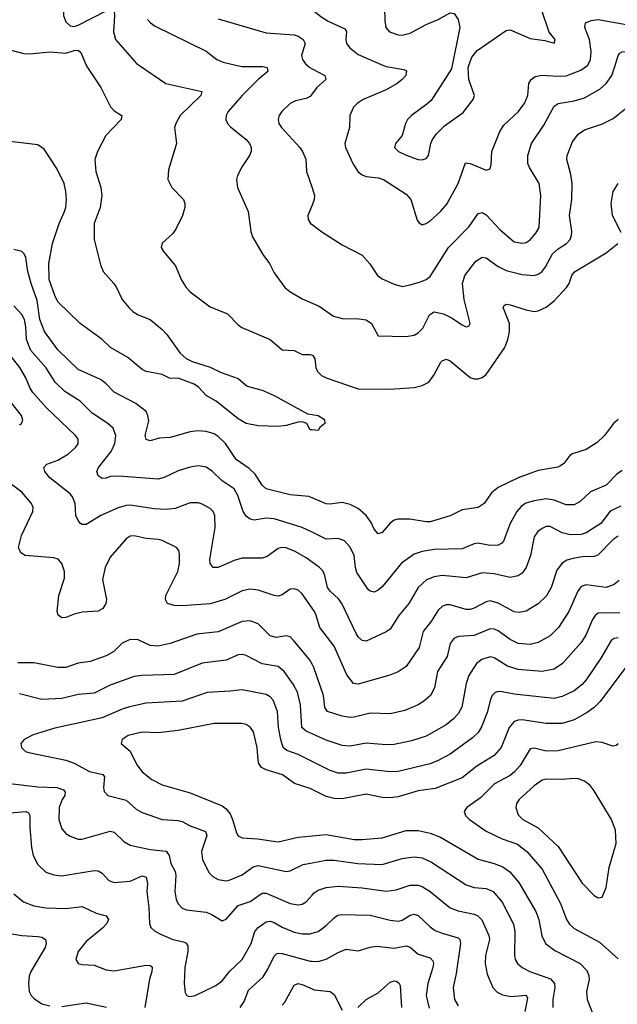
# Model space of a CAD drawing. Header units: inches. Extents: x 501419 to 657765, y 482282 to 547532.
# Tile 78 of 225: x 558539 to 561526, y 525306 to 530229. Entities that reach past the tile are written whole.
import ezdxf

# ---------------------------------------------------------------- set-up
doc = ezdxf.new("R2010")
doc.units = ezdxf.units.IN
doc.header["$MEASUREMENT"] = 0
for name, color, linetype in [('A5552', 7, 'Continuous'), ('A5553', 7, 'Continuous'), ('A5562', 7, 'Continuous'), ('A5563', 7, 'Continuous')]:
    doc.layers.add(name, color=color, linetype=linetype)

msp = doc.modelspace()

# ---------------------------------------------------------------- linework, layer by layer
at = {"layer": 'A5552', "color": 6}
for points, elevation in [([(558870.7, 530000), (558944.3, 529890), (558992.5, 529792.5), (559010, 529773.3), (559049.1, 529750), (559045.3, 529730), (558968.8, 529650), (558927.8, 529570), (558913.4, 529530), (558918.6, 529470), (558944.5, 529390), (558949, 529350), (558941.1, 529290), (558911.6, 529210), (558911.3, 529130), (558943, 529003), (558956.2, 528970), (559009.5, 528910), (559023.1, 528890), (559050.1, 528830.1), (559084.8, 528790), (559104.6, 528770), (559130, 528753.5), (559190.3, 528730.3), (559250, 528679.3), (559273.8, 528653.8), (559340.6, 528560.7), (559370, 528534.5), (559400.2, 528520.2), (559490, 528491.9), (559545, 528465), (559630, 528434.7), (559675.5, 528395.5), (559750, 528376.6), (559810.2, 528350), (559977.9, 528257.9), (560000, 528254.5)], 2300), ([(559137.5, 530000), (559269.6, 529909.6), (559449, 529870), (559443.7, 529850), (559341.3, 529750), (559318.7, 529710), (559313, 529690), (559322.2, 529610), (559282.7, 529477.3), (559279.7, 529430), (559298.7, 529390), (559356.9, 529330), (559363.9, 529310), (559364.4, 529290), (559352.2, 529250), (559319.3, 529180.7), (559302.4, 529157.6), (559250, 529110.9), (559246.5, 529090), (559258, 529070), (559317.9, 528997.9), (559346.5, 528930), (559370, 528888.8), (559390, 528867.5), (559490, 528792.8), (559578.1, 528758.1), (559630, 528703.1), (559648.7, 528690), (559790.2, 528630.2), (559850, 528578.2), (559910, 528574.2), (559950, 528555.2), (559990, 528555.3), (560000, 528551.6)], 2400), ([(559626.3, 530000), (559650, 529994.9), (559753.9, 529993.9), (559775.1, 529990), (559778.7, 529970), (559730, 529929.2), (559650.3, 529850), (559581.4, 529770), (559571.5, 529750), (559569.8, 529730), (559577.6, 529710), (559592.2, 529692.2), (559671, 529630), (559686.9, 529610), (559695.4, 529590), (559695.1, 529570), (559687, 529550), (559650, 529494.9), (559627.9, 529450), (559622.6, 529430), (559626.6, 529390), (559681, 529270), (559693.2, 529170), (559702.2, 529142.2), (559754, 529054), (559786.9, 529010), (559810, 528963.5), (559864, 528890), (559888.3, 528870), (559950, 528832.8), (560000, 528811.6)], 2500), ([(559976.8, 530000), (559988.9, 529988.9), (560000, 529983.1)], 2600), ([(560000, 529858.7), (559990, 529845.3), (559970, 529834), (559916.9, 529823.1), (559890, 529809.7), (559848.3, 529770), (559835.5, 529750), (559830.5, 529730), (559834.4, 529710), (559846.9, 529690), (559939.6, 529590), (559953, 529570), (559968.5, 529531.5), (559972.7, 529470), (560000, 529387.7)], 2600), ([(560000, 528177.3), (559990, 528178), (559974, 528210), (559950, 528218), (559930, 528217), (559870, 528199.6), (559830, 528195.1), (559730, 528197.2), (559670, 528209.9), (559630, 528232.2), (559520.8, 528320.8), (559470.4, 528350), (559432, 528392), (559410, 528406.8), (559330, 528436.2), (559290, 528434.7), (559250, 528454.1), (559170.4, 528469.6), (559150, 528480.3), (559079.4, 528539.4), (558992.3, 528590), (558950.4, 528630.4), (558841.2, 528710), (558730, 528817.6), (558714, 528850), (558685.7, 528930), (558683.7, 529010), (558702.4, 529110), (558735.3, 529210), (558762.8, 529270), (558769.1, 529290), (558771.8, 529330), (558769.8, 529370), (558760.2, 529410), (558724, 529484), (558661.5, 529581.5), (558630, 529603.4), (558391.7, 529631.7)], 2300), ([(560000, 529301.5), (559979.5, 529250), (559980.1, 529230), (559992.3, 529210), (560000, 529204.2)], 2600), ([(560000, 527838), (559984.5, 527844.5), (559890, 527852.4), (559770, 527883.2), (559750, 527901.7), (559715.9, 527955.9), (559684.9, 527984.9), (559620.9, 528030), (559567, 528110), (559530, 528145), (559510, 528157.6), (559470, 528170.3), (559427.1, 528172.9), (559390, 528167.5), (559290, 528140), (559236.2, 528136.2), (559190, 528123.7), (559170, 528130), (559165.1, 528150), (559183.3, 528223.3), (559179.1, 528250), (559170, 528270.2), (559119.8, 528310), (559010, 528366.4), (558969.3, 528409.3), (558942.8, 528430), (558830, 528479.4), (558730, 528578.7), (558662.8, 528670), (558638.8, 528730), (558625.3, 528825.3), (558595.8, 528910), (558580, 528970), (558570, 529040.9), (558559.5, 529059.5), (558549, 529069), (558510, 529078.9)], 2400), ([(560000, 527665.7), (559950, 527689.8), (559810, 527733.5), (559770, 527736.9), (559710, 527726.8), (559690, 527731.2), (559670, 527746.7), (559655.1, 527770), (559628.5, 527850), (559610, 527882.5), (559550, 527922.5), (559502.5, 527970), (559470, 527991.2), (559430, 527997.7), (559390, 527992.1), (559330, 527972.6), (559260.8, 527939.2), (559230, 527931.7), (559033.4, 527946.6), (558990, 527944.4), (558970, 527935.9), (558950, 527934.9), (558930, 527947.9), (558924.6, 527970), (558932.9, 527990), (558995.4, 528070), (559014.7, 528110), (559019.7, 528150), (559005.7, 528185.7), (558979.5, 528210), (558900.8, 528260.8), (558841.4, 528321.4), (558765, 528370), (558715.8, 528415.8), (558668.6, 528490), (558594.7, 528574.7), (558572.6, 528630), (558570, 528692.8), (558562, 528730), (558550, 528754.5), (558510, 528798)], 2500), ([(560000, 527516.6), (559970, 527537.7), (559915, 527570), (559870, 527587.7), (559850, 527589.6), (559830, 527585.2), (559775.2, 527544.8), (559750, 527535.6), (559650, 527536.7), (559610, 527525.5), (559530, 527489.8), (559506.5, 527490), (559491.1, 527510), (559489.5, 527530), (559516.2, 527690), (559514.3, 527750), (559505.4, 527770), (559490, 527785.4), (559450, 527807.1), (559430, 527812.3), (559390, 527813.3), (559315.3, 527784.7), (559270, 527779.5), (559210, 527783.2), (559090, 527801), (559070, 527800), (559030, 527787.6), (558943.8, 527750), (558870, 527705.4), (558850, 527704), (558842.2, 527710), (558830, 527724.9), (558819.7, 527750), (558815.3, 527810), (558802.4, 527842.4), (558790, 527857.5), (558690, 527937.4), (558664.6, 527970), (558659.7, 527990), (558674.5, 528005.5), (558730, 528026.2), (558781.9, 528058.1), (558818.1, 528090), (558830, 528107.8), (558830, 528132), (558817.2, 528150), (558670.1, 528290), (558604.2, 528364.2), (558588.6, 528390), (558570, 528438), (558539.3, 528490), (558450, 528604.6)], 2600), ([(558537.7, 528202.3), (558548.3, 528210), (558553.9, 528226.1), (558547.6, 528250), (558477.5, 528337.5)], 2700), ([(560000, 527286.4), (559950, 527357.8), (559930, 527376.9), (559910, 527383.5), (559890, 527380.6), (559850, 527353.6), (559830, 527346.4), (559810, 527348.9), (559730, 527375.8), (559690, 527382), (559650, 527373.3), (559563.8, 527330), (559490, 527308.3), (559350, 527297.7), (559310, 527299.7), (559277.9, 527310), (559266.8, 527330), (559268.7, 527350), (559329.6, 527470), (559336.9, 527510), (559337.9, 527557.9), (559334.2, 527574.2), (559321.7, 527590), (559250, 527625.2), (559230.4, 527630.4), (559170, 527634.3), (559110, 527648.1), (559090, 527645.6), (559070, 527633.5), (558990, 527541.1), (558966, 527490), (558951.9, 527430), (558973.1, 527330), (558969.7, 527310), (558954.7, 527285.3), (558930, 527271.4), (558850, 527266.2), (558810, 527256.1), (558770, 527239.5), (558750, 527238.1), (558742.3, 527242.3), (558731.3, 527251.3), (558726.4, 527270), (558734.6, 527350), (558763.1, 527436.9), (558762, 527470), (558749.6, 527510), (558731.4, 527531.4), (558710, 527538.7), (558566.6, 527550), (558543.8, 527563.8), (558532.6, 527590), (558547.2, 527650), (558604.6, 527770), (558605.2, 527790), (558597.3, 527810), (558550, 527866), (558490, 527912.1)], 2700), ([(560000, 527007), (559987.5, 527030), (559910, 527122), (559890, 527143.3), (559870, 527148.8), (559820.3, 527140.3), (559790, 527148.2), (559730, 527207.8), (559690, 527223.7), (559650, 527219.1), (559530, 527167.5), (559424.4, 527155.6), (559290, 527109.6), (559230, 527096.6), (559190, 527099.7), (559130, 527128.4), (559090, 527129.7), (559050, 527111.3), (559009.2, 527070), (558970, 527047.4), (558890, 527019.5), (558830, 527011.1), (558769.7, 526990.3), (558730, 526990), (558610, 527012.3), (558530, 527013)], 2800), ([(560000, 526657.6), (559970, 526671), (559948.9, 526690), (559942.8, 526802.8), (559927, 526867), (559906.3, 526906.2), (559861.4, 526970), (559830, 526995.4), (559750, 527007.3), (559670, 527049.4), (559650, 527054.6), (559630, 527052.3), (559570, 527025.9), (559450, 527011.6), (559310, 526954.3), (559150, 526950.2), (559110, 526945), (558990, 526901), (558910, 526861.6), (558830, 526855), (558750, 526834.1), (558649.4, 526829.4), (558537.6, 526857.6)], 2900), ([(560000, 526519.8), (559930, 526554.7), (559874.4, 526574.4), (559856.1, 526590), (559843.5, 526630), (559831.7, 526690), (559826.7, 526770), (559806.4, 526826.4), (559790, 526843.2), (559770, 526854.1), (559650, 526878.8), (559590, 526870.6), (559475.7, 526864.3), (559350, 526821), (559170, 526810.9), (559087.2, 526792.8), (559050, 526781.6), (558950, 526737.8), (558714, 526686), (558606.6, 526653.4), (558561.6, 526630), (558544.1, 526610), (558546.9, 526590), (558567.8, 526570), (558583.9, 526563.9), (558770, 526526.6), (558810, 526511.3), (558887.7, 526470), (558954.6, 526454.6), (558963.2, 526443.2), (558957.2, 526390), (558960.6, 526370), (558978.8, 526350), (559070, 526326.1), (559121.1, 526281.1), (559150, 526264.1), (559250.3, 526230.3), (559330, 526224.8), (559350, 526219.4), (559390, 526197.5), (559467.1, 526170), (559473.6, 526150), (559448, 526070), (559451.7, 526030), (559484.6, 525964.6), (559504.4, 525944.4), (559530.5, 525930.5), (559570, 525923.4), (559590, 525928.5), (559650, 525952.5), (559706.4, 525993.6), (559730, 525999.9), (559870, 525969.9), (559890, 525972.4), (559956, 526004), (560000, 526012.5)], 3000), ([(560000, 526379.8), (559990, 526384.8), (559911.9, 526410), (559852.6, 526452.6), (559770, 526478.7), (559748, 526490), (559734, 526510), (559730, 526525.7), (559726, 526590), (559707.5, 526667.5), (559690, 526691.6), (559670, 526704.7), (559649.8, 526709.8), (559510, 526709.1), (559330, 526674.2), (559230, 526663.4), (559150, 526666.9), (559080.1, 526650), (559051.6, 526630), (559045.6, 526610), (559091.2, 526571.2), (559123.7, 526503.7), (559150, 526468), (559199.2, 526430), (559250, 526403.6), (559390, 526363.3), (559550, 526298.6), (559570, 526282.5), (559590, 526257.6), (559603.1, 526230), (559622.3, 526162.3), (559630, 526148.4), (559650, 526138), (559727.7, 526132.3), (559830, 526117.3), (559930, 526140.8), (560000, 526147.6)], 3100), ([(558490, 526409.7), (558630, 526393.3), (558723.6, 526390), (558757.4, 526377.4), (558766.1, 526366.1), (558763.4, 526350), (558750.2, 526330), (558736.6, 526290), (558733.8, 526230), (558750, 526183.3), (558770, 526159.8), (558790, 526146.3), (558830, 526132.1), (558850, 526131.5), (558990.6, 526170.6), (559010, 526166), (559059.8, 526119.8), (559090, 526101.1), (559190, 526079), (559271, 526071), (559285.6, 526050), (559294.1, 526010), (559315.5, 525970), (559319.6, 525950), (559313.7, 525870), (559320.5, 525830), (559330, 525807.6), (559348.5, 525788.5), (559370, 525778.1), (559470, 525765.8), (559495.7, 525755.7), (559550, 525722.8), (559570, 525731), (559630, 525799.8), (559690, 525820.2), (559750, 525861.4), (559770, 525861.9), (559890, 525810.3), (559930, 525803.8), (559950, 525807.1), (559970, 525817.9), (560000, 525852.2)], 2900), ([(558470, 526261.2), (558570, 526270.4), (558582.9, 526262.9), (558589.9, 526250), (558588.4, 526190), (558597.8, 526090), (558606.3, 526050), (558630, 526004.9), (558670, 525967.1), (558710, 525953.7), (558750, 525947.7), (558910, 525974.2), (558930, 525973.2), (558950, 525960.8), (558984.2, 525924.2), (559010, 525914.1), (559090, 525922), (559150, 525947.7), (559170, 525941.4), (559176.6, 525910), (559174.3, 525870), (559184.3, 525790), (559187.1, 525710), (559194.6, 525690), (559212.9, 525672.9), (559238.7, 525658.7), (559304.7, 525630), (559357.7, 525617.7), (559371.5, 525611.5), (559378.8, 525598.8), (559379.6, 525570), (559364.2, 525490), (559360.4, 525410), (559365.1, 525365.1), (559371.7, 525351.7), (559384.8, 525344.8), (559410, 525347.7), (559450, 525365.7), (559519.4, 525400.6), (559550, 525422.5), (559588.4, 525471.6), (559650.8, 525530), (559695.1, 525610), (559714.4, 525670), (559730.2, 525690), (559770, 525717.7), (559790, 525721.2), (559810, 525715), (559850.9, 525690.9), (559910, 525667.1), (559950, 525658.9), (559990, 525658.3), (560000, 525661.2)], 2800), ([(558510, 525857.3), (558557.4, 525817.4), (558610, 525797.6), (558670, 525787.9), (558770, 525784.7), (558850, 525795.1), (558920.8, 525760.8), (558970, 525748), (558983, 525730), (558974.4, 525710), (558953.1, 525686.9), (558870, 525619.2), (558830.6, 525570), (558819.9, 525530), (558830.4, 525510.4), (558850, 525504.4), (558910, 525502.1), (558970, 525477.9), (559010, 525472.6), (559170, 525501.4), (559190, 525500.5), (559195.9, 525495.9), (559200.4, 525490), (559199.4, 525470), (559188.2, 525431.8), (559164.3, 525290)], 2700), ([(558498.8, 525658.8), (558549.7, 525649.7), (558630, 525645.5), (558650, 525640.7), (558667, 525630), (558670.9, 525610.9), (558665.6, 525590), (558594.8, 525470), (558585.8, 525445.8), (558581.8, 525410), (558586, 525370), (558595.8, 525350), (558612.5, 525332.5), (558650, 525308), (558690, 525298)], 2600), ([(559641, 525290), (559660.9, 525319.1), (559683.1, 525376.9), (559756.1, 525443.9), (559779.2, 525480.8), (559810, 525546.4), (559822.6, 525557.4), (559830, 525561.4), (559850, 525559.2), (559990, 525521.7), (560000, 525521)], 2700), ([(559850, 525301.2), (559864.1, 525315.9), (559910, 525401.4), (559930.2, 525409.8), (559950, 525405.5), (560000, 525382.7)], 2600), ([(558750, 525294), (558870, 525313.6), (558971.9, 525291.9)], 2600)]:
    msp.add_lwpolyline(points, dxfattribs=dict(at, elevation=elevation))
at = {"layer": 'A5553', "color": 6}
for points, elevation in [([(558487.2, 530347.2), (558570, 530358), (558690, 530419.3), (558721.9, 530421.9), (558736.7, 530416.7), (558750, 530401.3), (558754.3, 530374.3), (558757.1, 530250), (558770, 530217.3), (558790, 530197.9), (558810, 530195), (558830, 530201.4), (558970, 530273.7), (558990, 530279.9), (559010, 530271.8), (559012.6, 530250), (559007.9, 530167.9), (559016.7, 530130), (559122.9, 530010), (559137.5, 530000)], 2400), ([(559178.1, 530230), (559192.3, 530212.3), (559216, 530196), (559471.3, 530071.3), (559524, 530030), (559555.4, 530015.4), (559626.3, 530000)], 2500), ([(559530, 530232.5), (559770, 530163.5), (559910, 530153.5), (559930, 530147), (559955.8, 530130), (559965.6, 530110), (559946.9, 530050), (559952.8, 530030), (559968, 530008), (559976.8, 530000)], 2600), ([(558496.3, 530076.3), (558559.8, 530059.8), (558590, 530057.6), (558690, 530068), (558770, 530061.5), (558810, 530073.9), (558830, 530075.4), (558844.8, 530064.8), (558870, 530001), (558870.7, 530000)], 2300)]:
    msp.add_lwpolyline(points, dxfattribs=dict(at, elevation=elevation))
at = {"layer": 'A5562', "color": 6}
for points, elevation in [([(560000, 529204.2), (560048.2, 529168.2), (560150, 529103.2), (560250, 529050.8), (560288.5, 529008.5), (560328, 528950), (560350, 528933), (560410, 528905.5), (560450, 528895.2), (560490, 528902.3), (560541.4, 528918.6), (560569.9, 528930), (560590, 528943.8), (560682.2, 529090), (560784.8, 529195.2), (560830, 529259.4), (560850, 529264.6), (560870, 529253.3), (560939.3, 529179.3), (561010, 529117.7), (561050, 529111.1), (561070, 529114.8), (561090, 529127.4), (561118.7, 529161.3), (561135.6, 529190), (561144.2, 529350), (561135.2, 529410), (561086.6, 529490), (561079.1, 529510), (561078, 529550), (561097.3, 529610), (561158.3, 529701.7), (561210, 529796.9), (561230.2, 529809.8), (561310, 529822.5), (561362.4, 529837.6), (561438.6, 529881.4), (561471.1, 529908.9), (561499.3, 529950), (561514.5, 530000)], 2600), ([(560357, 530000), (560370, 529994.4), (560458.8, 529978.8), (560472.6, 529972.6), (560468.2, 529950), (560451.3, 529930), (560424.8, 529910), (560370, 529878.6), (560255.9, 529830), (560225.2, 529810), (560208, 529792), (560189.2, 529750), (560187.2, 529690), (560164.4, 529610), (560167.1, 529590), (560205.9, 529505.9), (560230, 529468.6), (560250, 529452.9), (560270, 529444.5), (560330, 529438), (560356.6, 529430), (560470, 529356.3), (560493.5, 529330), (560526.1, 529226.1), (560534.2, 529214.2), (560550, 529203.7), (560570, 529209.5), (560590, 529222.9), (560642.1, 529270), (560673.5, 529306.5), (560730, 529410.1), (560767, 529513), (560790, 529510.4), (560870, 529476.6), (560890, 529482.7), (560895.5, 529504.5), (560899.3, 529570), (560938.2, 529670), (560959.5, 529700.5), (561030, 529767.8), (561061.3, 529810), (561078.7, 529850), (561083.7, 529910), (561095.3, 529930), (561116.2, 529943.8), (561148, 529952), (561230, 529945.9), (561270, 529948.4), (561344.1, 529975.9), (561377.1, 530000)], 2700), ([(560699.9, 530000), (560696.4, 529983.6), (560595.1, 529824.9), (560574.6, 529805.4), (560497.3, 529750), (560477.7, 529730), (560466.9, 529710), (560450.4, 529650), (560417.5, 529610), (560412.4, 529590), (560432.5, 529570), (560470, 529551.5), (560530, 529529.7), (560550, 529527.3), (560570, 529533.9), (560582.1, 529550), (560593.5, 529610), (560601.8, 529630), (560622.1, 529657.9), (560662.7, 529697.3), (560756.2, 529763.8), (560805.8, 529830), (560812.1, 529850), (560783.7, 529930), (560780.4, 529990), (560784, 530000)], 2800), ([(560000, 529983.1), (560063.5, 529950), (560068.1, 529930), (560023.4, 529890), (560000, 529858.7)], 2600), ([(560000, 528811.6), (560036.2, 528796.2), (560106.8, 528746.8), (560150, 528734), (560233.4, 528733.4), (560270, 528728.7), (560297.2, 528710), (560330, 528648.7), (560470, 528644.6), (560510, 528651), (560530, 528662.5), (560554.3, 528685.7), (560586.8, 528753.2), (560610, 528768.4), (560657.6, 528757.6), (560697.9, 528737.9), (560750, 528703.2), (560770, 528693.7), (560783.8, 528696.2), (560791.2, 528710), (560760.5, 528830), (560751.8, 528910), (560764.1, 528950), (560818.7, 529021.3), (560850, 529040.5), (560870, 529037.7), (560930, 528994.1), (560970, 528974.8), (561050, 528955), (561110, 528949.3), (561130, 528955.6), (561150.1, 528969.9), (561167.4, 528992.6), (561202.7, 529057.3), (561230, 529082.2), (561272, 529110), (561290.4, 529130), (561297.7, 529150), (561298, 529170), (561287.5, 529250), (561298.1, 529330), (561300.1, 529410), (561294.3, 529454.3), (561274.2, 529530), (561275.4, 529550), (561302.3, 529617.7), (561330, 529656), (561361.8, 529678.2), (561452, 529708), (561505, 529735), (561605.3, 529814.7)], 2500), ([(561544.5, 529164.5), (561502.5, 529250), (561495.2, 529310), (561504.8, 529370), (561530, 529410.1)], 2400), ([(560000, 529387.7), (560012.5, 529350), (560011.3, 529330), (560000, 529301.5)], 2600), ([(560000, 528551.6), (560004.2, 528550), (560013.7, 528533.7), (560019, 528490), (560027.1, 528470), (560048, 528450), (560070, 528437.9), (560230, 528382.4), (560390, 528382.1), (560510, 528390), (560550, 528399.3), (560583.2, 528416.8), (560609.2, 528450.8), (560643.9, 528516.1), (560650, 528523.4), (560670, 528530.5), (560690, 528523), (560790, 528439.9), (560810, 528432.9), (560830, 528432.4), (560850, 528439.3), (560870, 528454.8), (560963.5, 528590), (560979, 528630), (560986.9, 528670), (560986.5, 528710), (560956.1, 528790), (560960.4, 528799.6), (560970, 528806.5), (560990, 528803.7), (561070, 528777.5), (561110, 528770.2), (561130, 528773.6), (561170, 528791.2), (561210, 528822.7), (561272.6, 528890), (561285.9, 528910), (561298.5, 528950), (561311.9, 528968.1), (561470, 529062.6), (561529.2, 529110)], 2400), ([(560000, 528254.5), (560030.2, 528250), (560061.5, 528230), (560064, 528210), (560038.8, 528190), (560030, 528175.3), (560000, 528177.3)], 2300), ([(561530, 528229.9), (561506.4, 528210), (561461.7, 528150), (561426.1, 528113.9), (561370, 528078.9), (561301.5, 528058.5), (561289, 528050), (561258.5, 528010), (561242.5, 527997.5), (561228.6, 527991.4), (561130, 527974.4), (561030, 527937.3), (560930.1, 527890), (560897.6, 527862.4), (560860.9, 527810), (560830.1, 527790), (560750, 527777.9), (560690, 527748), (560590, 527717.8), (560570, 527717.3), (560488.5, 527731.5), (560428.4, 527731.6), (560410, 527726.1), (560390, 527711.8), (560350, 527664.5), (560330, 527658.8), (560310, 527681.6), (560295.3, 527715.3), (560270.3, 527750.3), (560230, 527785.1), (560190, 527804.7), (560150, 527814.1), (560090, 527806.3), (560070, 527808.8), (560000, 527838)], 2400), ([(561550, 527974.2), (561523.9, 527956.1), (561470, 527901.8), (561391.6, 527868.4), (561340.7, 527819.3), (561310, 527803.2), (561270, 527803.7), (561210, 527826.6), (561170, 527833.5), (561110, 527823.8), (561068.9, 527811.1), (561045.4, 527794.6), (561023.8, 527770), (560990.4, 527710), (560957.9, 527622.1), (560949.4, 527610.6), (560930, 527600.8), (560890, 527599.2), (560829.3, 527610.7), (560810, 527608.6), (560750, 527583.8), (560610, 527580.2), (560549.9, 527570.1), (560510, 527556.3), (560447.9, 527512.1), (560350, 527393.8), (560330, 527376.5), (560310, 527366.8), (560290, 527370.8), (560280.4, 527380.4), (560224.2, 527464.2), (560216.6, 527490), (560211.2, 527550), (560190, 527591.8), (560162.7, 527622.7), (560130, 527634.5), (560070, 527631.9), (560000, 527665.7)], 2500), ([(561543.1, 527796.9), (561490, 527770.5), (561444.3, 527710), (561370, 527662.7), (561344.7, 527655.3), (561290, 527653), (561250, 527662.2), (561190, 527694.1), (561170, 527694.1), (561150, 527685.4), (561129.3, 527670), (561110, 527642.9), (561092.3, 527550), (561070.6, 527489.4), (561050, 527461.8), (561030, 527447.4), (560990, 527439.9), (560910, 527458.7), (560850, 527462.6), (560770, 527438.8), (560650, 527450.5), (560610, 527443.1), (560572.5, 527427.5), (560530, 527389.7), (560483.9, 527310), (560434.6, 527250), (560390, 527181), (560370, 527167.5), (560270, 527121.8), (560250, 527124.2), (560230, 527142.6), (560220.1, 527160.1), (560148.7, 527310), (560132.6, 527332.6), (560091.5, 527370), (560077.3, 527390), (560063.7, 527450), (560053.7, 527473.7), (560037.8, 527490), (560000, 527516.6)], 2600), ([(561530, 527647), (561505.6, 527630), (561427.9, 527552.1), (561410, 527544.9), (561350, 527542.6), (561305.1, 527534.9), (561274, 527526), (561250, 527512), (561224.1, 527475.9), (561195.6, 527390), (561172.4, 527347.6), (561130, 527307.3), (561070, 527271.2), (561035.2, 527264.8), (561010, 527267.9), (560930, 527311.5), (560890, 527322.4), (560870, 527318.1), (560810, 527285.9), (560790, 527279.9), (560770, 527279.4), (560690, 527303.2), (560670, 527303), (560650, 527295.3), (560630, 527276.1), (560597.1, 527222.9), (560554.8, 527170), (560534.7, 527090), (560470, 526994.3), (560430, 526967.8), (560389.4, 526950.6), (560230, 526906.5), (560207.6, 526910), (560173.2, 526953.2), (560110, 527096.3), (560038.7, 527190), (560021.4, 527250), (560011.5, 527270), (560000, 527286.4)], 2700), ([(561535.8, 527424.2), (561510, 527405), (561470, 527390), (561370, 527402.3), (561345.9, 527394.1), (561328.5, 527371.5), (561284.5, 527270), (561232.8, 527190), (561190, 527147.8), (561130, 527115.3), (561090, 527104.4), (561030, 527110.5), (560990, 527130.4), (560930, 527173.7), (560910, 527181.8), (560890, 527183.7), (560810, 527150.5), (560734.5, 527145.5), (560710, 527136), (560690.6, 527110), (560675.3, 527044.7), (560626.8, 526970), (560612.7, 526887.3), (560591.5, 526850), (560559.2, 526820.8), (560530, 526803), (560464.5, 526775.5), (560390, 526758.1), (560290, 526761.8), (560210, 526741.4), (560190, 526740.3), (560150, 526746.8), (560077.7, 526770), (560063.6, 526790), (560057.8, 526850), (560009.5, 526989.5), (560000, 527007)], 2800), ([(561539.2, 527260.8), (561450, 527263.8), (561430, 527260.7), (561415.2, 527250), (561401.3, 527230), (561368.5, 527151.5), (561344.7, 527115.3), (561251.9, 527010), (561210, 526981.1), (561150, 526969.4), (561030, 526979.8), (560976.8, 526996.8), (560910, 527038.1), (560890, 527042.3), (560849.5, 527030), (560822.9, 527010), (560784.5, 526950), (560771, 526910), (560749, 526791), (560730, 526757.7), (560707.5, 526732.5), (560670, 526703.3), (560570, 526645.9), (560497.1, 526622.9), (560410, 526604.3), (560370, 526602.3), (560270, 526610.7), (560190, 526597.2), (560150, 526599.9), (560070, 526626.2), (560000, 526657.6)], 2900), ([(561530, 527137.7), (561510, 527134.4), (561495.8, 527124.2), (561444.2, 527035.8), (561370, 526928.2), (561350, 526903.9), (561310, 526873.4), (561250, 526843.9), (561210, 526835.3), (561010, 526855.8), (560950, 526868.2), (560930, 526869.8), (560915.2, 526864.8), (560900.3, 526850), (560891.5, 526830), (560875.5, 526764.5), (560846.7, 526693.3), (560830, 526665.5), (560802.7, 526637.3), (560690, 526556.1), (560630, 526524.5), (560590, 526508.3), (560430, 526469.2), (560390, 526467.3), (560270, 526481.5), (560170, 526460.6), (560130, 526462.1), (560090, 526474.8), (560000, 526519.8)], 3000), ([(561568.9, 526991.1), (561441, 526819), (561411, 526789), (561376, 526764), (561310, 526728.7), (561249.7, 526710.3), (561170, 526709.6), (561050, 526728.6), (561030, 526727.2), (561010, 526719.4), (560985.1, 526690), (560946, 526590), (560910, 526550), (560823.7, 526496.3), (560750, 526437.7), (560615.1, 526384.9), (560530, 526372.7), (560430, 526342.5), (560390, 526337.4), (560350, 526339), (560270, 526356.1), (560150, 526332.8), (560110, 526334.9), (560070, 526345), (560000, 526379.8)], 3100), ([(561530, 526608.3), (561519.5, 526600.5), (561503.6, 526596.4), (561450, 526614.7), (561417.9, 526617.9), (561230, 526573.1), (561170, 526571.7), (561110, 526586.4), (561090, 526582.4), (561039.6, 526500.4), (561012.2, 526467.8), (560989.7, 526450.3), (560912.1, 526407.9), (560841.8, 526338.2), (560773.3, 526290), (560759.9, 526270), (560767.4, 526250), (560787.2, 526230), (560870, 526170.7), (560950, 526133.9), (561026.4, 526106.4), (561072.9, 526070), (561150, 525982), (561242.8, 525810), (561271.6, 525730), (561286.4, 525706.4), (561310, 525684.1), (561436.3, 525616.3), (561530, 525533.5)], 3200), ([(560000, 526147.6), (560070, 526154.3), (560210, 526130), (560250, 526129.3), (560350, 526137.3), (560470, 526174.1), (560530, 526175), (560590, 526160.6), (560642.2, 526142.2), (560830, 526031.3), (560910.3, 526010.3), (560953.6, 525993.6), (560988.5, 525968.5), (561034.4, 525914.4), (561119.3, 525770), (561134.3, 525730), (561148.2, 525648.2), (561167.1, 525610), (561214, 525574), (561339.8, 525510), (561374.5, 525474.5), (561384.2, 525450), (561385.7, 525430), (561372.8, 525370), (561374.7, 525330), (561435.8, 525175.8)], 3100), ([(560000, 526012.5), (560070, 526026), (560110, 526026.6), (560229.4, 526009.4), (560350, 526004.2), (560450, 526034), (560510, 526043.9), (560550, 526037.3), (560597.1, 526017.1), (560770, 525903.1), (560810, 525890.2), (560870, 525884.4), (560906.2, 525870), (560950, 525817.1), (561006.3, 525706.3), (561013.8, 525670), (561012, 525550), (561016.2, 525530), (561027.7, 525510), (561050.3, 525490.3), (561088.9, 525470), (561192.3, 525432.3), (561212.8, 525410), (561214.2, 525390), (561202.9, 525330), (561204.1, 525290)], 3000), ([(560000, 525852.2), (560010, 525863.7), (560030, 525876.8), (560070.1, 525889.9), (560130, 525896.8), (560250, 525888.6), (560370, 525871.7), (560421.2, 525878.8), (560490, 525900.6), (560530, 525901.1), (560550, 525894.1), (560590, 525869.1), (560690, 525788.5), (560730, 525773.8), (560810, 525756.9), (560828.8, 525748.8), (560848, 525728), (560884.1, 525650), (560886.7, 525630), (560867.2, 525550), (560865.5, 525510), (560876.2, 525456.2), (560903, 525390), (560925.8, 525365.8), (560952.7, 525352.7), (560994.6, 525345.4), (561070, 525351), (561076.5, 525336.5), (561064.4, 525270)], 2900), ([(560000, 525661.2), (560031, 525670), (560070, 525699.6), (560110, 525738.4), (560129.3, 525750.7), (560145.3, 525754.7), (560290, 525751.6), (560390, 525726.7), (560430, 525722.1), (560450, 525726.1), (560490, 525752.1), (560510, 525756.2), (560530, 525749.6), (560590, 525692.4), (560615, 525675), (560650, 525660.8), (560730, 525638.7), (560738.7, 525630), (560742.9, 525610), (560720.4, 525459.6), (560704.9, 525390), (560712.2, 525330), (560730, 525298.6)], 2800), ([(560000, 525521), (560030, 525519), (560070, 525531.6), (560130, 525565.4), (560170, 525581.1), (560230, 525573.9), (560290, 525591.4), (560324.4, 525595.6), (560410, 525586.1), (560470, 525597.4), (560490, 525591.8), (560530, 525556.6), (560590, 525537.8), (560603, 525523), (560606.7, 525510), (560604, 525490), (560578.1, 525410), (560570.7, 525350), (560585.8, 525285.8)], 2700), ([(560228.6, 525290), (560270, 525329.2), (560330, 525363), (560390, 525415.7), (560410, 525423.7), (560420.9, 525420.9), (560433.9, 525413.9), (560439.7, 525399.7), (560447.7, 525290)], 2600), ([(560000, 525382.7), (560010, 525378.1), (560090, 525369.8), (560110, 525354.3), (560150, 525276.1)], 2600)]:
    msp.add_lwpolyline(points, dxfattribs=dict(at, elevation=elevation))
at = {"layer": 'A5562', "color": 6, "elevation": 3300}
msp.add_lwpolyline([(561310, 526434.3), (561250, 526430), (561170, 526432.2), (561150, 526426.9), (561110, 526398.6), (561035.4, 526330), (561022.7, 526310), (561018.7, 526290), (561030, 526253.1), (561053.3, 526230), (561130, 526187.3), (561230, 526094.2), (561350, 525912.1), (561410, 525850.1), (561430, 525838.7), (561450, 525842.1), (561469.8, 525890.2), (561486.1, 525990), (561521, 526110), (561516.3, 526176.3), (561496.4, 526230), (561410, 526372.9), (561390, 526399), (561362, 526422), (561332.6, 526432.6)], close=True, dxfattribs=at)
at = {"layer": 'A5563', "color": 6}
for points, elevation in [([(560000, 530437.3), (560010, 530435.6), (560061.4, 530421.4), (560087.8, 530407.8), (560133.6, 530373.6), (560175, 530355), (560230, 530342.6), (560330, 530331.6), (560344.2, 530324.2), (560356.1, 530310), (560361.5, 530290), (560363.5, 530223.5), (560369.3, 530189.3), (560387.9, 530167.9), (560430, 530152.6), (560450, 530151.2), (560490, 530161.7), (560570, 530203.8), (560630.7, 530229.3), (560690, 530263.6), (560710, 530259.9), (560730.5, 530230), (560739.6, 530190), (560699.9, 530000)], 2800), ([(560000, 530278.8), (560043.8, 530243.8), (560080.7, 530220.7), (560163.1, 530183.1), (560171.9, 530170), (560168.1, 530130), (560172.9, 530110), (560188.2, 530088.2), (560230, 530054.2), (560357, 530000)], 2700), ([(560784, 530000), (560798.8, 530041.2), (560826.2, 530073.8), (560970, 530174.3), (560990, 530177.9), (561090, 530133.8), (561163.9, 530123.9), (561210, 530112), (561215.3, 530130), (561185.8, 530165.8), (561150.8, 530270)], 2800), ([(561377.1, 530000), (561378.8, 530001.2), (561392.7, 530030), (561394.6, 530070), (561386.2, 530130), (561362.9, 530190), (561367.6, 530212.4), (561395.4, 530224.6), (561430, 530230), (561710, 530179.9), (561730, 530180), (561750, 530190.1), (561763.6, 530230)], 2700), ([(561514.5, 530000), (561529.7, 530050.3), (561538, 530062), (561550, 530067.8), (561570, 530068.8), (561650, 530051.5), (561753.3, 530000)], 2600)]:
    msp.add_lwpolyline(points, dxfattribs=dict(at, elevation=elevation))

doc.saveas('drawing.dxf')
